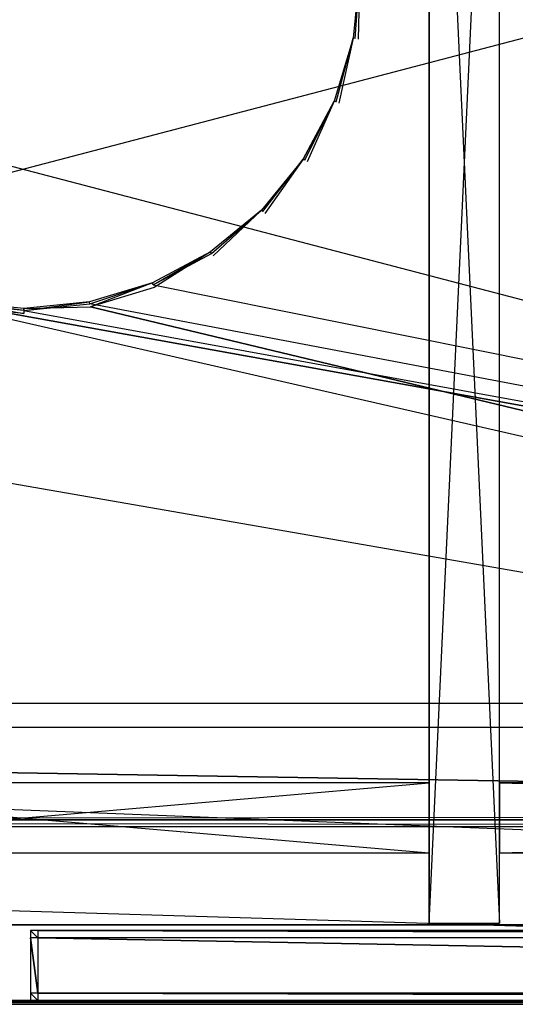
# Model space of a CAD drawing. Extents: x 0 to 1.6, y -0.5 to 0.
# Tile 23 of 45: x 0.8 to 0.93, y -0.5 to -0.23. Entities that reach past the tile are written whole.
import ezdxf

# ---------------------------------------------------------------- set-up
doc = ezdxf.new("R2010")
doc.units = 0
for name, color, linetype in [('L10_KORPUS_LEGATO_BO_X_15620__Y', 7, 'CONTINUOUS'), ('L12_KORPUS_LEGATO_3_N_B15500___', 7, 'CONTINUOUS'), ('L15_KORPUS_LEGATO_0_N_B15500___', 7, 'CONTINUOUS'), ('L17_KORPUS_LEGATO_MS_X_190__Y_4', 7, 'CONTINUOUS'), ('L18_KORPUS_LEGATO_TV_X_6520__Y_', 7, 'CONTINUOUS'), ('L20_KORPUS_LEGATO_TV_X_2200__Y_', 7, 'CONTINUOUS'), ('L45_FRONT_LEGATO_S2S2_X_3400__Y', 7, 'CONTINUOUS'), ('L6_FRONT_LEGATO_S2S2_X_1400__Y_', 7, 'CONTINUOUS'), ('L7_PLATTE_LEGATO_N_B15500__0___', 7, 'CONTINUOUS')]:
    doc.layers.add(name, color=color, linetype=linetype)

msp = doc.modelspace()

# ---------------------------------------------------------------- linework, layer by layer
at = {"layer": 'L10_KORPUS_LEGATO_BO_X_15620__Y', "color": 8}
for points, invisible_edges in [([(1.581, -0.4785, 0.02), (0.019, -0.069, 0.02), (0.019, -0.4785, 0.02), (1.581, -0.4785, 0.02)], 13), ([(0.019, -0.069, 0.02), (1.581, -0.4785, 0.02), (1.581, -0.069, 0.02), (0.019, -0.069, 0.02)], 14), ([(1.581, -0.069, 0.001), (0.019, -0.4785, 0.001), (0.019, -0.069, 0.001), (1.581, -0.069, 0.001)], 13), ([(0.019, -0.4785, 0.001), (1.581, -0.069, 0.001), (1.581, -0.4785, 0.001), (0.019, -0.4785, 0.001)], 14), ([(1.581, -0.4785, 0.02), (0.019, -0.4785, 0.001), (1.581, -0.4785, 0.001), (1.581, -0.4785, 0.02)], 13), ([(0.019, -0.4785, 0.001), (1.581, -0.4785, 0.02), (0.019, -0.4785, 0.02), (0.019, -0.4785, 0.001)], 14)]:
    msp.add_3dface(points, dxfattribs=dict(at, invisible_edges=invisible_edges))
at = {"layer": 'L12_KORPUS_LEGATO_3_N_B15500___', "color": 8}
for points, invisible_edges in [([(0.019, -0.4785, 0.483), (0.079, -0.4185, 0.483), (1.581, -0.4785, 0.483), (0.019, -0.4785, 0.483)], 10), ([(1.581, -0.4785, 0.502), (0.079, -0.4185, 0.502), (0.019, -0.4785, 0.502), (1.581, -0.4785, 0.502)], 13), ([(1.581, -0.4785, 0.483), (0.079, -0.4185, 0.483), (1.521, -0.4185, 0.483), (1.581, -0.4785, 0.483)], 15), ([(0.079, -0.4185, 0.502), (1.521, -0.4185, 0.483), (0.079, -0.4185, 0.483), (0.079, -0.4185, 0.502)], 13), ([(1.521, -0.4185, 0.483), (0.079, -0.4185, 0.502), (1.521, -0.4185, 0.502), (1.521, -0.4185, 0.483)], 14), ([(0.079, -0.4185, 0.502), (1.581, -0.4785, 0.502), (1.521, -0.4185, 0.502), (0.079, -0.4185, 0.502)], 14), ([(1.581, -0.4785, 0.502), (0.019, -0.4785, 0.483), (1.581, -0.4785, 0.483), (1.581, -0.4785, 0.502)], 13), ([(0.019, -0.4785, 0.483), (1.581, -0.4785, 0.502), (0.019, -0.4785, 0.502), (0.019, -0.4785, 0.483)], 14)]:
    msp.add_3dface(points, dxfattribs=dict(at, invisible_edges=invisible_edges))
at = {"layer": 'L15_KORPUS_LEGATO_0_N_B15500___', "color": 8}
for points, invisible_edges in [([(0.075, -0.425, 0.502), (1.55, -0.45, 0.502), (0.05, -0.45, 0.502), (0.075, -0.425, 0.502)], 13), ([(1.55, -0.45, 0.512), (0.075, -0.425, 0.512), (0.05, -0.45, 0.512), (1.55, -0.45, 0.512)], 13), ([(1.55, -0.45, 0.502), (0.075, -0.425, 0.502), (1.525, -0.425, 0.502), (1.55, -0.45, 0.502)], 14), ([(0.075, -0.425, 0.512), (1.55, -0.45, 0.512), (1.525, -0.425, 0.512), (0.075, -0.425, 0.512)], 14), ([(0.075, -0.425, 0.512), (1.525, -0.425, 0.502), (0.075, -0.425, 0.502), (0.075, -0.425, 0.512)], 13), ([(1.525, -0.425, 0.502), (0.075, -0.425, 0.512), (1.525, -0.425, 0.512), (1.525, -0.425, 0.502)], 14), ([(1.55, -0.45, 0.512), (0.05, -0.45, 0.502), (1.55, -0.45, 0.502), (1.55, -0.45, 0.512)], 13), ([(0.05, -0.45, 0.502), (1.55, -0.45, 0.512), (0.05, -0.45, 0.512), (0.05, -0.45, 0.502)], 14)]:
    msp.add_3dface(points, dxfattribs=dict(at, invisible_edges=invisible_edges))
at = {"layer": 'L17_KORPUS_LEGATO_MS_X_190__Y_4', "color": 8}
for points, invisible_edges in [([(0.91, -0.478, 0.483), (0.91, -0.069, 0.02), (0.91, -0.478, 0.02), (0.91, -0.478, 0.483)], 13), ([(0.91, -0.069, 0.02), (0.91, -0.478, 0.483), (0.91, -0.069, 0.483), (0.91, -0.069, 0.02)], 14), ([(0.929, -0.069, 0.02), (0.91, -0.478, 0.02), (0.91, -0.069, 0.02), (0.929, -0.069, 0.02)], 13), ([(0.91, -0.478, 0.02), (0.929, -0.069, 0.02), (0.929, -0.478, 0.02), (0.91, -0.478, 0.02)], 14), ([(0.929, -0.478, 0.483), (0.91, -0.069, 0.483), (0.91, -0.478, 0.483), (0.929, -0.478, 0.483)], 13), ([(0.91, -0.069, 0.483), (0.929, -0.478, 0.483), (0.929, -0.069, 0.483), (0.91, -0.069, 0.483)], 14), ([(0.929, -0.069, 0.02), (0.929, -0.478, 0.483), (0.929, -0.478, 0.02), (0.929, -0.069, 0.02)], 13), ([(0.929, -0.478, 0.483), (0.929, -0.069, 0.02), (0.929, -0.069, 0.483), (0.929, -0.478, 0.483)], 14), ([(0.929, -0.478, 0.483), (0.91, -0.478, 0.02), (0.929, -0.478, 0.02), (0.929, -0.478, 0.483)], 13), ([(0.91, -0.478, 0.02), (0.929, -0.478, 0.483), (0.91, -0.478, 0.483), (0.91, -0.478, 0.02)], 14)]:
    msp.add_3dface(points, dxfattribs=dict(at, invisible_edges=invisible_edges))
at = {"layer": 'L18_KORPUS_LEGATO_TV_X_6520__Y_', "color": 8}
for points, invisible_edges in [([(0.929, -0.459, 0.37), (0.929, -0.44, 0.3), (0.929, -0.459, 0.3), (0.929, -0.459, 0.37)], 13), ([(0.929, -0.44, 0.3), (0.929, -0.459, 0.37), (0.929, -0.44, 0.37), (0.929, -0.44, 0.3)], 14), ([(0.929, -0.44, 0.37), (1.581, -0.44, 0.3), (0.929, -0.44, 0.3), (0.929, -0.44, 0.37)], 13), ([(1.581, -0.44, 0.3), (0.929, -0.44, 0.37), (1.581, -0.44, 0.37), (1.581, -0.44, 0.3)], 14), ([(1.581, -0.44, 0.3), (0.929, -0.459, 0.3), (0.929, -0.44, 0.3), (1.581, -0.44, 0.3)], 13), ([(0.929, -0.459, 0.3), (1.581, -0.44, 0.3), (1.581, -0.459, 0.3), (0.929, -0.459, 0.3)], 14), ([(1.581, -0.459, 0.37), (0.929, -0.44, 0.37), (0.929, -0.459, 0.37), (1.581, -0.459, 0.37)], 13), ([(0.929, -0.44, 0.37), (1.581, -0.459, 0.37), (1.581, -0.44, 0.37), (0.929, -0.44, 0.37)], 14), ([(1.581, -0.459, 0.37), (0.929, -0.459, 0.3), (1.581, -0.459, 0.3), (1.581, -0.459, 0.37)], 13), ([(0.929, -0.459, 0.3), (1.581, -0.459, 0.37), (0.929, -0.459, 0.37), (0.929, -0.459, 0.3)], 14)]:
    msp.add_3dface(points, dxfattribs=dict(at, invisible_edges=invisible_edges))
at = {"layer": 'L20_KORPUS_LEGATO_TV_X_2200__Y_', "color": 8}
for points, invisible_edges in [([(0.69, -0.44, 0.37), (0.91, -0.44, 0.3), (0.69, -0.44, 0.3), (0.69, -0.44, 0.37)], 13), ([(0.91, -0.44, 0.3), (0.69, -0.44, 0.37), (0.91, -0.44, 0.37), (0.91, -0.44, 0.3)], 14), ([(0.91, -0.44, 0.3), (0.69, -0.459, 0.3), (0.69, -0.44, 0.3), (0.91, -0.44, 0.3)], 13), ([(0.69, -0.459, 0.3), (0.91, -0.44, 0.3), (0.91, -0.459, 0.3), (0.69, -0.459, 0.3)], 14), ([(0.91, -0.459, 0.37), (0.69, -0.44, 0.37), (0.69, -0.459, 0.37), (0.91, -0.459, 0.37)], 13), ([(0.69, -0.44, 0.37), (0.91, -0.459, 0.37), (0.91, -0.44, 0.37), (0.69, -0.44, 0.37)], 14), ([(0.91, -0.44, 0.3), (0.91, -0.459, 0.37), (0.91, -0.459, 0.3), (0.91, -0.44, 0.3)], 13), ([(0.91, -0.459, 0.37), (0.91, -0.44, 0.3), (0.91, -0.44, 0.37), (0.91, -0.459, 0.37)], 14), ([(0.91, -0.459, 0.37), (0.69, -0.459, 0.3), (0.91, -0.459, 0.3), (0.91, -0.459, 0.37)], 13), ([(0.69, -0.459, 0.3), (0.91, -0.459, 0.37), (0.69, -0.459, 0.37), (0.69, -0.459, 0.3)], 14)]:
    msp.add_3dface(points, dxfattribs=dict(at, invisible_edges=invisible_edges))
at = {"layer": 'L45_FRONT_LEGATO_S2S2_X_3400__Y', "color": 8}
for points, invisible_edges in [([(0.804, -0.482, 0.34), (0.802, -0.48, 0.34), (0.802, -0.482, 0.34), (0.804, -0.482, 0.34)], 13), ([(0.802, -0.48, 0.34), (0.804, -0.482, 0.34), (0.804, -0.48, 0.34), (0.802, -0.48, 0.34)], 14), ([(0.802, -0.48), (0.804, -0.482), (0.802, -0.482), (0.802, -0.48)], 13), ([(0.804, -0.482), (0.802, -0.48), (0.804, -0.48), (0.804, -0.482)], 14), ([(0.802, -0.482, 0.338), (0.802, -0.48, 0.002), (0.802, -0.482, 0.002), (0.802, -0.482, 0.338)], 13), ([(0.802, -0.48, 0.002), (0.802, -0.482, 0.338), (0.802, -0.48, 0.338), (0.802, -0.48, 0.002)], 14), ([(0.802, -0.48, 0.002), (0.804, -0.48, 0.338), (0.804, -0.48, 0.002), (0.802, -0.48, 0.002)], 13), ([(0.804, -0.48, 0.338), (0.802, -0.48, 0.002), (0.802, -0.48, 0.338), (0.804, -0.48, 0.338)], 14), ([(0.802, -0.48, 0.338), (0.804, -0.48, 0.34), (0.804, -0.48, 0.338), (0.802, -0.48, 0.338)], 13), ([(0.804, -0.48, 0.34), (0.802, -0.48, 0.338), (0.802, -0.48, 0.34), (0.804, -0.48, 0.34)], 14), ([(0.802, -0.48), (0.804, -0.48, 0.002), (0.804, -0.48), (0.802, -0.48)], 13), ([(0.804, -0.48, 0.002), (0.802, -0.48), (0.802, -0.48, 0.002), (0.804, -0.48, 0.002)], 14), ([(0.802, -0.482, 0.002), (0.802, -0.48), (0.802, -0.482), (0.802, -0.482, 0.002)], 13), ([(0.802, -0.48), (0.802, -0.482, 0.002), (0.802, -0.48, 0.002), (0.802, -0.48)], 14), ([(0.802, -0.482, 0.34), (0.802, -0.48, 0.338), (0.802, -0.482, 0.338), (0.802, -0.482, 0.34)], 13), ([(0.802, -0.48, 0.338), (0.802, -0.482, 0.34), (0.802, -0.48, 0.34), (0.802, -0.48, 0.338)], 14), ([(1.596, -0.482, 0.34), (0.804, -0.48, 0.34), (0.804, -0.482, 0.34), (1.596, -0.482, 0.34)], 13), ([(0.804, -0.48, 0.34), (1.596, -0.482, 0.34), (1.596, -0.48, 0.34), (0.804, -0.48, 0.34)], 14), ([(0.804, -0.48), (1.596, -0.482), (0.804, -0.482), (0.804, -0.48)], 13), ([(1.596, -0.482), (0.804, -0.48), (1.596, -0.48), (1.596, -0.482)], 14), ([(0.804, -0.48, 0.002), (1.596, -0.48, 0.338), (1.596, -0.48, 0.002), (0.804, -0.48, 0.002)], 13), ([(1.596, -0.48, 0.338), (0.804, -0.48, 0.002), (0.804, -0.48, 0.338), (1.596, -0.48, 0.338)], 14), ([(0.804, -0.48, 0.338), (1.596, -0.48, 0.34), (1.596, -0.48, 0.338), (0.804, -0.48, 0.338)], 13), ([(1.596, -0.48, 0.34), (0.804, -0.48, 0.338), (0.804, -0.48, 0.34), (1.596, -0.48, 0.34)], 14), ([(0.804, -0.48), (1.596, -0.48, 0.002), (1.596, -0.48), (0.804, -0.48)], 13), ([(1.596, -0.48, 0.002), (0.804, -0.48), (0.804, -0.48, 0.002), (1.596, -0.48, 0.002)], 14), ([(0.802, -0.497, 0.338), (0.802, -0.482, 0.002), (0.802, -0.497, 0.002), (0.802, -0.497, 0.338)], 13), ([(0.802, -0.482, 0.002), (0.802, -0.497, 0.338), (0.802, -0.482, 0.338), (0.802, -0.482, 0.002)], 14), ([(0.802, -0.482), (0.804, -0.497), (0.802, -0.497), (0.802, -0.482)], 13), ([(0.804, -0.497), (0.802, -0.482), (0.804, -0.482), (0.804, -0.497)], 14), ([(0.802, -0.497, 0.002), (0.802, -0.482), (0.802, -0.497), (0.802, -0.497, 0.002)], 13), ([(0.802, -0.482), (0.802, -0.497, 0.002), (0.802, -0.482, 0.002), (0.802, -0.482)], 14), ([(0.804, -0.497, 0.34), (0.802, -0.482, 0.34), (0.802, -0.497, 0.34), (0.804, -0.497, 0.34)], 13), ([(0.802, -0.482, 0.34), (0.804, -0.497, 0.34), (0.804, -0.482, 0.34), (0.802, -0.482, 0.34)], 14), ([(0.802, -0.497, 0.34), (0.802, -0.482, 0.338), (0.802, -0.497, 0.338), (0.802, -0.497, 0.34)], 13), ([(0.802, -0.482, 0.338), (0.802, -0.497, 0.34), (0.802, -0.482, 0.34), (0.802, -0.482, 0.338)], 14), ([(0.804, -0.482), (1.596, -0.497), (0.804, -0.497), (0.804, -0.482)], 13), ([(1.596, -0.497), (0.804, -0.482), (1.596, -0.482), (1.596, -0.497)], 14), ([(1.596, -0.497, 0.34), (0.804, -0.482, 0.34), (0.804, -0.497, 0.34), (1.596, -0.497, 0.34)], 13), ([(0.804, -0.482, 0.34), (1.596, -0.497, 0.34), (1.596, -0.482, 0.34), (0.804, -0.482, 0.34)], 14), ([(0.802, -0.499, 0.34), (0.802, -0.497, 0.338), (0.802, -0.499, 0.338), (0.802, -0.499, 0.34)], 13), ([(0.802, -0.497, 0.338), (0.802, -0.499, 0.34), (0.802, -0.497, 0.34), (0.802, -0.497, 0.338)], 14), ([(0.802, -0.499, 0.338), (0.802, -0.497, 0.002), (0.802, -0.499, 0.002), (0.802, -0.499, 0.338)], 13), ([(0.802, -0.497, 0.002), (0.802, -0.499, 0.338), (0.802, -0.497, 0.338), (0.802, -0.497, 0.002)], 14), ([(0.802, -0.499, 0.002), (0.802, -0.497), (0.802, -0.499), (0.802, -0.499, 0.002)], 13), ([(0.802, -0.497), (0.802, -0.499, 0.002), (0.802, -0.497, 0.002), (0.802, -0.497)], 14), ([(0.802, -0.497), (0.804, -0.499), (0.802, -0.499), (0.802, -0.497)], 13), ([(0.804, -0.499), (0.802, -0.497), (0.804, -0.497), (0.804, -0.499)], 14), ([(0.804, -0.499, 0.34), (0.802, -0.497, 0.34), (0.802, -0.499, 0.34), (0.804, -0.499, 0.34)], 13), ([(0.802, -0.497, 0.34), (0.804, -0.499, 0.34), (0.804, -0.497, 0.34), (0.802, -0.497, 0.34)], 14), ([(0.804, -0.497), (1.596, -0.499), (0.804, -0.499), (0.804, -0.497)], 13), ([(1.596, -0.499), (0.804, -0.497), (1.596, -0.497), (1.596, -0.499)], 14), ([(1.596, -0.499, 0.34), (0.804, -0.497, 0.34), (0.804, -0.499, 0.34), (1.596, -0.499, 0.34)], 13), ([(0.804, -0.497, 0.34), (1.596, -0.499, 0.34), (1.596, -0.497, 0.34), (0.804, -0.497, 0.34)], 14), ([(0.804, -0.499, 0.002), (0.802, -0.499), (0.804, -0.499), (0.804, -0.499, 0.002)], 13), ([(0.802, -0.499), (0.804, -0.499, 0.002), (0.802, -0.499, 0.002), (0.802, -0.499)], 14), ([(0.804, -0.499, 0.338), (0.802, -0.499, 0.002), (0.804, -0.499, 0.002), (0.804, -0.499, 0.338)], 13), ([(0.802, -0.499, 0.002), (0.804, -0.499, 0.338), (0.802, -0.499, 0.338), (0.802, -0.499, 0.002)], 14), ([(0.804, -0.499, 0.34), (0.802, -0.499, 0.338), (0.804, -0.499, 0.338), (0.804, -0.499, 0.34)], 13), ([(0.802, -0.499, 0.338), (0.804, -0.499, 0.34), (0.802, -0.499, 0.34), (0.802, -0.499, 0.338)], 14), ([(1.596, -0.499, 0.338), (0.804, -0.499, 0.002), (1.596, -0.499, 0.002), (1.596, -0.499, 0.338)], 13), ([(0.804, -0.499, 0.002), (1.596, -0.499, 0.338), (0.804, -0.499, 0.338), (0.804, -0.499, 0.002)], 14), ([(1.596, -0.499, 0.002), (0.804, -0.499), (1.596, -0.499), (1.596, -0.499, 0.002)], 13), ([(0.804, -0.499), (1.596, -0.499, 0.002), (0.804, -0.499, 0.002), (0.804, -0.499)], 14), ([(1.596, -0.499, 0.34), (0.804, -0.499, 0.338), (1.596, -0.499, 0.338), (1.596, -0.499, 0.34)], 13), ([(0.804, -0.499, 0.338), (1.596, -0.499, 0.34), (0.804, -0.499, 0.34), (0.804, -0.499, 0.338)], 14)]:
    msp.add_3dface(points, dxfattribs=dict(at, invisible_edges=invisible_edges))
at = {"layer": 'L6_FRONT_LEGATO_S2S2_X_1400__Y_', "color": 8}
for points, invisible_edges in [([(0.804, -0.482, 0.51), (0.802, -0.48, 0.51), (0.802, -0.482, 0.51), (0.804, -0.482, 0.51)], 13), ([(0.802, -0.48, 0.51), (0.804, -0.482, 0.51), (0.804, -0.48, 0.51), (0.802, -0.48, 0.51)], 14), ([(0.802, -0.48, 0.37), (0.804, -0.482, 0.37), (0.802, -0.482, 0.37), (0.802, -0.48, 0.37)], 13), ([(0.804, -0.482, 0.37), (0.802, -0.48, 0.37), (0.804, -0.48, 0.37), (0.804, -0.482, 0.37)], 14), ([(0.802, -0.482, 0.508), (0.802, -0.48, 0.372), (0.802, -0.482, 0.372), (0.802, -0.482, 0.508)], 13), ([(0.802, -0.48, 0.372), (0.802, -0.482, 0.508), (0.802, -0.48, 0.508), (0.802, -0.48, 0.372)], 14), ([(0.802, -0.48, 0.372), (0.804, -0.48, 0.508), (0.804, -0.48, 0.372), (0.802, -0.48, 0.372)], 13), ([(0.804, -0.48, 0.508), (0.802, -0.48, 0.372), (0.802, -0.48, 0.508), (0.804, -0.48, 0.508)], 14), ([(0.802, -0.48, 0.508), (0.804, -0.48, 0.51), (0.804, -0.48, 0.508), (0.802, -0.48, 0.508)], 13), ([(0.804, -0.48, 0.51), (0.802, -0.48, 0.508), (0.802, -0.48, 0.51), (0.804, -0.48, 0.51)], 14), ([(0.802, -0.48, 0.37), (0.804, -0.48, 0.372), (0.804, -0.48, 0.37), (0.802, -0.48, 0.37)], 13), ([(0.804, -0.48, 0.372), (0.802, -0.48, 0.37), (0.802, -0.48, 0.372), (0.804, -0.48, 0.372)], 14), ([(0.802, -0.482, 0.372), (0.802, -0.48, 0.37), (0.802, -0.482, 0.37), (0.802, -0.482, 0.372)], 13), ([(0.802, -0.48, 0.37), (0.802, -0.482, 0.372), (0.802, -0.48, 0.372), (0.802, -0.48, 0.37)], 14), ([(0.802, -0.482, 0.51), (0.802, -0.48, 0.508), (0.802, -0.482, 0.508), (0.802, -0.482, 0.51)], 13), ([(0.802, -0.48, 0.508), (0.802, -0.482, 0.51), (0.802, -0.48, 0.51), (0.802, -0.48, 0.508)], 14), ([(1.596, -0.482, 0.51), (0.804, -0.48, 0.51), (0.804, -0.482, 0.51), (1.596, -0.482, 0.51)], 13), ([(0.804, -0.48, 0.51), (1.596, -0.482, 0.51), (1.596, -0.48, 0.51), (0.804, -0.48, 0.51)], 14), ([(0.804, -0.48, 0.37), (1.596, -0.482, 0.37), (0.804, -0.482, 0.37), (0.804, -0.48, 0.37)], 13), ([(1.596, -0.482, 0.37), (0.804, -0.48, 0.37), (1.596, -0.48, 0.37), (1.596, -0.482, 0.37)], 14), ([(0.804, -0.48, 0.372), (1.596, -0.48, 0.508), (1.596, -0.48, 0.372), (0.804, -0.48, 0.372)], 13), ([(1.596, -0.48, 0.508), (0.804, -0.48, 0.372), (0.804, -0.48, 0.508), (1.596, -0.48, 0.508)], 14), ([(0.804, -0.48, 0.508), (1.596, -0.48, 0.51), (1.596, -0.48, 0.508), (0.804, -0.48, 0.508)], 13), ([(1.596, -0.48, 0.51), (0.804, -0.48, 0.508), (0.804, -0.48, 0.51), (1.596, -0.48, 0.51)], 14), ([(0.804, -0.48, 0.37), (1.596, -0.48, 0.372), (1.596, -0.48, 0.37), (0.804, -0.48, 0.37)], 13), ([(1.596, -0.48, 0.372), (0.804, -0.48, 0.37), (0.804, -0.48, 0.372), (1.596, -0.48, 0.372)], 14), ([(0.802, -0.497, 0.508), (0.802, -0.482, 0.372), (0.802, -0.497, 0.372), (0.802, -0.497, 0.508)], 13), ([(0.802, -0.482, 0.372), (0.802, -0.497, 0.508), (0.802, -0.482, 0.508), (0.802, -0.482, 0.372)], 14), ([(0.802, -0.482, 0.37), (0.804, -0.497, 0.37), (0.802, -0.497, 0.37), (0.802, -0.482, 0.37)], 13), ([(0.804, -0.497, 0.37), (0.802, -0.482, 0.37), (0.804, -0.482, 0.37), (0.804, -0.497, 0.37)], 14), ([(0.802, -0.497, 0.372), (0.802, -0.482, 0.37), (0.802, -0.497, 0.37), (0.802, -0.497, 0.372)], 13), ([(0.802, -0.482, 0.37), (0.802, -0.497, 0.372), (0.802, -0.482, 0.372), (0.802, -0.482, 0.37)], 14), ([(0.804, -0.497, 0.51), (0.802, -0.482, 0.51), (0.802, -0.497, 0.51), (0.804, -0.497, 0.51)], 13), ([(0.802, -0.482, 0.51), (0.804, -0.497, 0.51), (0.804, -0.482, 0.51), (0.802, -0.482, 0.51)], 14), ([(0.802, -0.497, 0.51), (0.802, -0.482, 0.508), (0.802, -0.497, 0.508), (0.802, -0.497, 0.51)], 13), ([(0.802, -0.482, 0.508), (0.802, -0.497, 0.51), (0.802, -0.482, 0.51), (0.802, -0.482, 0.508)], 14), ([(0.804, -0.482, 0.37), (1.596, -0.497, 0.37), (0.804, -0.497, 0.37), (0.804, -0.482, 0.37)], 13), ([(1.596, -0.497, 0.37), (0.804, -0.482, 0.37), (1.596, -0.482, 0.37), (1.596, -0.497, 0.37)], 14), ([(1.596, -0.497, 0.51), (0.804, -0.482, 0.51), (0.804, -0.497, 0.51), (1.596, -0.497, 0.51)], 13), ([(0.804, -0.482, 0.51), (1.596, -0.497, 0.51), (1.596, -0.482, 0.51), (0.804, -0.482, 0.51)], 14), ([(0.802, -0.499, 0.51), (0.802, -0.497, 0.508), (0.802, -0.499, 0.508), (0.802, -0.499, 0.51)], 13), ([(0.802, -0.497, 0.508), (0.802, -0.499, 0.51), (0.802, -0.497, 0.51), (0.802, -0.497, 0.508)], 14), ([(0.802, -0.499, 0.508), (0.802, -0.497, 0.372), (0.802, -0.499, 0.372), (0.802, -0.499, 0.508)], 13), ([(0.802, -0.497, 0.372), (0.802, -0.499, 0.508), (0.802, -0.497, 0.508), (0.802, -0.497, 0.372)], 14), ([(0.802, -0.499, 0.372), (0.802, -0.497, 0.37), (0.802, -0.499, 0.37), (0.802, -0.499, 0.372)], 13), ([(0.802, -0.497, 0.37), (0.802, -0.499, 0.372), (0.802, -0.497, 0.372), (0.802, -0.497, 0.37)], 14), ([(0.802, -0.497, 0.37), (0.804, -0.499, 0.37), (0.802, -0.499, 0.37), (0.802, -0.497, 0.37)], 13), ([(0.804, -0.499, 0.37), (0.802, -0.497, 0.37), (0.804, -0.497, 0.37), (0.804, -0.499, 0.37)], 14), ([(0.804, -0.499, 0.51), (0.802, -0.497, 0.51), (0.802, -0.499, 0.51), (0.804, -0.499, 0.51)], 13), ([(0.802, -0.497, 0.51), (0.804, -0.499, 0.51), (0.804, -0.497, 0.51), (0.802, -0.497, 0.51)], 14), ([(0.804, -0.497, 0.37), (1.596, -0.499, 0.37), (0.804, -0.499, 0.37), (0.804, -0.497, 0.37)], 13), ([(1.596, -0.499, 0.37), (0.804, -0.497, 0.37), (1.596, -0.497, 0.37), (1.596, -0.499, 0.37)], 14), ([(1.596, -0.499, 0.51), (0.804, -0.497, 0.51), (0.804, -0.499, 0.51), (1.596, -0.499, 0.51)], 13), ([(0.804, -0.497, 0.51), (1.596, -0.499, 0.51), (1.596, -0.497, 0.51), (0.804, -0.497, 0.51)], 14), ([(0.804, -0.499, 0.372), (0.802, -0.499, 0.37), (0.804, -0.499, 0.37), (0.804, -0.499, 0.372)], 13), ([(0.802, -0.499, 0.37), (0.804, -0.499, 0.372), (0.802, -0.499, 0.372), (0.802, -0.499, 0.37)], 14), ([(0.804, -0.499, 0.508), (0.802, -0.499, 0.372), (0.804, -0.499, 0.372), (0.804, -0.499, 0.508)], 13), ([(0.802, -0.499, 0.372), (0.804, -0.499, 0.508), (0.802, -0.499, 0.508), (0.802, -0.499, 0.372)], 14), ([(0.804, -0.499, 0.51), (0.802, -0.499, 0.508), (0.804, -0.499, 0.508), (0.804, -0.499, 0.51)], 13), ([(0.802, -0.499, 0.508), (0.804, -0.499, 0.51), (0.802, -0.499, 0.51), (0.802, -0.499, 0.508)], 14), ([(1.596, -0.499, 0.508), (0.804, -0.499, 0.372), (1.596, -0.499, 0.372), (1.596, -0.499, 0.508)], 13), ([(0.804, -0.499, 0.372), (1.596, -0.499, 0.508), (0.804, -0.499, 0.508), (0.804, -0.499, 0.372)], 14), ([(1.596, -0.499, 0.372), (0.804, -0.499, 0.37), (1.596, -0.499, 0.37), (1.596, -0.499, 0.372)], 13), ([(0.804, -0.499, 0.37), (1.596, -0.499, 0.372), (0.804, -0.499, 0.372), (0.804, -0.499, 0.37)], 14), ([(1.596, -0.499, 0.51), (0.804, -0.499, 0.508), (1.596, -0.499, 0.508), (1.596, -0.499, 0.51)], 13), ([(0.804, -0.499, 0.508), (1.596, -0.499, 0.51), (0.804, -0.499, 0.51), (0.804, -0.499, 0.508)], 14)]:
    msp.add_3dface(points, dxfattribs=dict(at, invisible_edges=invisible_edges))
at = {"layer": 'L7_PLATTE_LEGATO_N_B15500__0___', "color": 8}
for points, invisible_edges in [([(1.598322, -0.498375, 0.55), (0.00192, -0.220523, 0.55), (0.00192, -0.498375, 0.55), (1.598322, -0.498375, 0.55)], 13), ([(0.00192, -0.220523, 0.55), (1.598322, -0.498375, 0.55), (0.782226, -0.311054, 0.55), (0.00192, -0.220523, 0.55)], 10), ([(0.889434, -0.238266, 0.55), (0.891181, -0.220523, 0.549138), (0.889434, -0.238266, 0.549138), (0.889434, -0.238266, 0.55)], 13), ([(0.891181, -0.220523, 0.549138), (0.889434, -0.238266, 0.55), (0.891181, -0.220523, 0.55), (0.891181, -0.220523, 0.549138)], 14), ([(0.889434, -0.238266, 0.512861), (0.891181, -0.220523, 0.512), (0.889434, -0.238266, 0.512), (0.889434, -0.238266, 0.512861)], 13), ([(0.891181, -0.220523, 0.512), (0.889434, -0.238266, 0.512861), (0.891181, -0.220523, 0.512861), (0.891181, -0.220523, 0.512)], 14), ([(0.889434, -0.238266, 0.549138), (0.891181, -0.220523, 0.512861), (0.889434, -0.238266, 0.512861), (0.889434, -0.238266, 0.549138)], 13), ([(0.891181, -0.220523, 0.512861), (0.889434, -0.238266, 0.549138), (0.891181, -0.220523, 0.549138), (0.891181, -0.220523, 0.512861)], 14), ([(0.890764, -0.23853, 0.55), (0.891181, -0.220523, 0.55), (0.889434, -0.238266, 0.55), (0.890764, -0.23853, 0.55)], 13), ([(0.891181, -0.220523, 0.512), (0.889972, -0.238373, 0.512), (0.889434, -0.238266, 0.512), (0.891181, -0.220523, 0.512)], 13), ([(0.889972, -0.238373, 0.512), (0.891181, -0.220523, 0.512), (0.89173, -0.220523, 0.512), (0.889972, -0.238373, 0.512)], 14), ([(1.548577, -0.448631, 0.512), (0.889972, -0.238373, 0.512), (0.89173, -0.220523, 0.512), (1.548577, -0.448631, 0.512)], 15), ([(0.891181, -0.220523, 0.55), (0.890764, -0.23853, 0.55), (0.892538, -0.220523, 0.55), (0.891181, -0.220523, 0.55)], 14), ([(0.890764, -0.23853, 0.55), (1.598322, -0.498375, 0.55), (0.892538, -0.220523, 0.55), (0.890764, -0.23853, 0.55)], 15), ([(1.548577, -0.448631, 0.512), (0.89173, -0.220523, 0.512), (1.548577, -0.220523, 0.512), (1.548577, -0.448631, 0.512)], 15), ([(0.892538, -0.220523, 0.55), (1.598322, -0.498375, 0.55), (1.598322, -0.220523, 0.55), (0.892538, -0.220523, 0.55)], 15), ([(0.884258, -0.255327, 0.55), (0.889434, -0.238266, 0.549138), (0.884258, -0.255327, 0.549138), (0.884258, -0.255327, 0.55)], 13), ([(0.889434, -0.238266, 0.549138), (0.884258, -0.255327, 0.55), (0.889434, -0.238266, 0.55), (0.889434, -0.238266, 0.549138)], 14), ([(0.884258, -0.255327, 0.512861), (0.889434, -0.238266, 0.512), (0.884258, -0.255327, 0.512), (0.884258, -0.255327, 0.512861)], 13), ([(0.889434, -0.238266, 0.512), (0.884258, -0.255327, 0.512861), (0.889434, -0.238266, 0.512861), (0.889434, -0.238266, 0.512)], 14), ([(0.884258, -0.255327, 0.549138), (0.889434, -0.238266, 0.512861), (0.884258, -0.255327, 0.512861), (0.884258, -0.255327, 0.549138)], 13), ([(0.889434, -0.238266, 0.512861), (0.884258, -0.255327, 0.549138), (0.889434, -0.238266, 0.549138), (0.889434, -0.238266, 0.512861)], 14), ([(0.885512, -0.255846, 0.55), (0.889434, -0.238266, 0.55), (0.884258, -0.255327, 0.55), (0.885512, -0.255846, 0.55)], 13), ([(0.889434, -0.238266, 0.512), (0.884765, -0.255537, 0.512), (0.884258, -0.255327, 0.512), (0.889434, -0.238266, 0.512)], 13), ([(0.884765, -0.255537, 0.512), (0.889434, -0.238266, 0.512), (0.889972, -0.238373, 0.512), (0.884765, -0.255537, 0.512)], 14), ([(1.548577, -0.448631, 0.512), (0.884765, -0.255537, 0.512), (0.889972, -0.238373, 0.512), (1.548577, -0.448631, 0.512)], 15), ([(0.889434, -0.238266, 0.55), (0.885512, -0.255846, 0.55), (0.890764, -0.23853, 0.55), (0.889434, -0.238266, 0.55)], 14), ([(0.885512, -0.255846, 0.55), (1.598322, -0.498375, 0.55), (0.890764, -0.23853, 0.55), (0.885512, -0.255846, 0.55)], 15), ([(0.875854, -0.271051, 0.55), (0.884258, -0.255327, 0.549138), (0.875854, -0.271051, 0.549138), (0.875854, -0.271051, 0.55)], 13), ([(0.884258, -0.255327, 0.549138), (0.875854, -0.271051, 0.55), (0.884258, -0.255327, 0.55), (0.884258, -0.255327, 0.549138)], 14), ([(0.884258, -0.255327, 0.512861), (0.875854, -0.271051, 0.512), (0.875854, -0.271051, 0.512861), (0.884258, -0.255327, 0.512861)], 13), ([(0.875854, -0.271051, 0.512), (0.884258, -0.255327, 0.512861), (0.884258, -0.255327, 0.512), (0.875854, -0.271051, 0.512)], 14), ([(0.875854, -0.271051, 0.549138), (0.884258, -0.255327, 0.512861), (0.875854, -0.271051, 0.512861), (0.875854, -0.271051, 0.549138)], 13), ([(0.884258, -0.255327, 0.512861), (0.875854, -0.271051, 0.549138), (0.884258, -0.255327, 0.549138), (0.884258, -0.255327, 0.512861)], 14), ([(0.876982, -0.271804, 0.55), (0.884258, -0.255327, 0.55), (0.875854, -0.271051, 0.55), (0.876982, -0.271804, 0.55)], 13), ([(0.884258, -0.255327, 0.512), (0.87631, -0.271355, 0.512), (0.875854, -0.271051, 0.512), (0.884258, -0.255327, 0.512)], 13), ([(0.87631, -0.271355, 0.512), (0.884258, -0.255327, 0.512), (0.884765, -0.255537, 0.512), (0.87631, -0.271355, 0.512)], 14), ([(1.548577, -0.448631, 0.512), (0.87631, -0.271355, 0.512), (0.884765, -0.255537, 0.512), (1.548577, -0.448631, 0.512)], 15), ([(0.884258, -0.255327, 0.55), (0.876982, -0.271804, 0.55), (0.885512, -0.255846, 0.55), (0.884258, -0.255327, 0.55)], 14), ([(0.876982, -0.271804, 0.55), (1.598322, -0.498375, 0.55), (0.885512, -0.255846, 0.55), (0.876982, -0.271804, 0.55)], 15), ([(0.864543, -0.284833, 0.55), (0.875854, -0.271051, 0.549138), (0.864543, -0.284833, 0.549138), (0.864543, -0.284833, 0.55)], 13), ([(0.875854, -0.271051, 0.549138), (0.864543, -0.284833, 0.55), (0.875854, -0.271051, 0.55), (0.875854, -0.271051, 0.549138)], 14), ([(0.864543, -0.284833, 0.512861), (0.875854, -0.271051, 0.512), (0.864543, -0.284833, 0.512), (0.864543, -0.284833, 0.512861)], 13), ([(0.875854, -0.271051, 0.512), (0.864543, -0.284833, 0.512861), (0.875854, -0.271051, 0.512861), (0.875854, -0.271051, 0.512)], 14), ([(0.864543, -0.284833, 0.549138), (0.875854, -0.271051, 0.512861), (0.864543, -0.284833, 0.512861), (0.864543, -0.284833, 0.549138)], 13), ([(0.875854, -0.271051, 0.512861), (0.864543, -0.284833, 0.549138), (0.875854, -0.271051, 0.549138), (0.875854, -0.271051, 0.512861)], 14), ([(0.865503, -0.285792, 0.55), (0.875854, -0.271051, 0.55), (0.864543, -0.284833, 0.55), (0.865503, -0.285792, 0.55)], 13), ([(0.875854, -0.271051, 0.512), (0.864931, -0.28522, 0.512), (0.864543, -0.284833, 0.512), (0.875854, -0.271051, 0.512)], 13), ([(0.864931, -0.28522, 0.512), (0.875854, -0.271051, 0.512), (0.87631, -0.271355, 0.512), (0.864931, -0.28522, 0.512)], 14), ([(1.548577, -0.448631, 0.512), (0.864931, -0.28522, 0.512), (0.87631, -0.271355, 0.512), (1.548577, -0.448631, 0.512)], 15), ([(0.875854, -0.271051, 0.55), (0.865503, -0.285792, 0.55), (0.876982, -0.271804, 0.55), (0.875854, -0.271051, 0.55)], 14), ([(0.865503, -0.285792, 0.55), (1.598322, -0.498375, 0.55), (0.876982, -0.271804, 0.55), (0.865503, -0.285792, 0.55)], 15), ([(0.850761, -0.296143, 0.549138), (0.864543, -0.284833, 0.55), (0.864543, -0.284833, 0.549138), (0.850761, -0.296143, 0.549138)], 13), ([(0.864543, -0.284833, 0.55), (0.850761, -0.296143, 0.549138), (0.850761, -0.296143, 0.55), (0.864543, -0.284833, 0.55)], 14), ([(0.850761, -0.296143, 0.512), (0.864543, -0.284833, 0.512861), (0.864543, -0.284833, 0.512), (0.850761, -0.296143, 0.512)], 13), ([(0.864543, -0.284833, 0.512861), (0.850761, -0.296143, 0.512), (0.850761, -0.296143, 0.512861), (0.864543, -0.284833, 0.512861)], 14), ([(0.850761, -0.296143, 0.512861), (0.864543, -0.284833, 0.549138), (0.864543, -0.284833, 0.512861), (0.850761, -0.296143, 0.512861)], 13), ([(0.864543, -0.284833, 0.549138), (0.850761, -0.296143, 0.512861), (0.850761, -0.296143, 0.549138), (0.864543, -0.284833, 0.549138)], 14), ([(0.851515, -0.297271, 0.55), (0.864543, -0.284833, 0.55), (0.850761, -0.296143, 0.55), (0.851515, -0.297271, 0.55)], 13), ([(0.864543, -0.284833, 0.512), (0.851066, -0.296599, 0.512), (0.850761, -0.296143, 0.512), (0.864543, -0.284833, 0.512)], 13), ([(0.851066, -0.296599, 0.512), (0.864543, -0.284833, 0.512), (0.864931, -0.28522, 0.512), (0.851066, -0.296599, 0.512)], 14), ([(1.548577, -0.448631, 0.512), (0.851066, -0.296599, 0.512), (0.864931, -0.28522, 0.512), (1.548577, -0.448631, 0.512)], 15), ([(0.864543, -0.284833, 0.55), (0.851515, -0.297271, 0.55), (0.865503, -0.285792, 0.55), (0.864543, -0.284833, 0.55)], 14), ([(0.851515, -0.297271, 0.55), (1.598322, -0.498375, 0.55), (0.865503, -0.285792, 0.55), (0.851515, -0.297271, 0.55)], 15), ([(0.835038, -0.304548, 0.55), (0.850761, -0.296143, 0.549138), (0.835038, -0.304548, 0.549138), (0.835038, -0.304548, 0.55)], 13), ([(0.850761, -0.296143, 0.549138), (0.835038, -0.304548, 0.55), (0.850761, -0.296143, 0.55), (0.850761, -0.296143, 0.549138)], 14), ([(0.835038, -0.304548, 0.512), (0.850761, -0.296143, 0.512861), (0.850761, -0.296143, 0.512), (0.835038, -0.304548, 0.512)], 13), ([(0.850761, -0.296143, 0.512861), (0.835038, -0.304548, 0.512), (0.835038, -0.304548, 0.512861), (0.850761, -0.296143, 0.512861)], 14), ([(0.835038, -0.304548, 0.549138), (0.850761, -0.296143, 0.512861), (0.835038, -0.304548, 0.512861), (0.835038, -0.304548, 0.549138)], 13), ([(0.850761, -0.296143, 0.512861), (0.835038, -0.304548, 0.549138), (0.850761, -0.296143, 0.549138), (0.850761, -0.296143, 0.512861)], 14), ([(0.835557, -0.305801, 0.55), (0.850761, -0.296143, 0.55), (0.835038, -0.304548, 0.55), (0.835557, -0.305801, 0.55)], 13), ([(0.850761, -0.296143, 0.512), (0.835248, -0.305054, 0.512), (0.835038, -0.304548, 0.512), (0.850761, -0.296143, 0.512)], 13), ([(0.835248, -0.305054, 0.512), (0.850761, -0.296143, 0.512), (0.851066, -0.296599, 0.512), (0.835248, -0.305054, 0.512)], 14), ([(1.548577, -0.448631, 0.512), (0.835248, -0.305054, 0.512), (0.851066, -0.296599, 0.512), (1.548577, -0.448631, 0.512)], 13), ([(0.850761, -0.296143, 0.55), (0.835557, -0.305801, 0.55), (0.851515, -0.297271, 0.55), (0.850761, -0.296143, 0.55)], 14), ([(0.835557, -0.305801, 0.55), (1.598322, -0.498375, 0.55), (0.851515, -0.297271, 0.55), (0.835557, -0.305801, 0.55)], 15), ([(0.817977, -0.309723, 0.549138), (0.835038, -0.304548, 0.55), (0.835038, -0.304548, 0.549138), (0.817977, -0.309723, 0.549138)], 13), ([(0.835038, -0.304548, 0.55), (0.817977, -0.309723, 0.549138), (0.817977, -0.309723, 0.55), (0.835038, -0.304548, 0.55)], 14), ([(0.817977, -0.309723, 0.512), (0.835038, -0.304548, 0.512861), (0.835038, -0.304548, 0.512), (0.817977, -0.309723, 0.512)], 13), ([(0.835038, -0.304548, 0.512861), (0.817977, -0.309723, 0.512), (0.817977, -0.309723, 0.512861), (0.835038, -0.304548, 0.512861)], 14), ([(0.817977, -0.309723, 0.512861), (0.835038, -0.304548, 0.549138), (0.835038, -0.304548, 0.512861), (0.817977, -0.309723, 0.512861)], 13), ([(0.835038, -0.304548, 0.549138), (0.817977, -0.309723, 0.512861), (0.817977, -0.309723, 0.549138), (0.835038, -0.304548, 0.549138)], 14), ([(0.818241, -0.311054, 0.55), (0.835038, -0.304548, 0.55), (0.817977, -0.309723, 0.55), (0.818241, -0.311054, 0.55)], 13), ([(0.835038, -0.304548, 0.512), (0.818084, -0.310261, 0.512), (0.817977, -0.309723, 0.512), (0.835038, -0.304548, 0.512)], 13), ([(0.818084, -0.310261, 0.512), (0.835038, -0.304548, 0.512), (0.835248, -0.305054, 0.512), (0.818084, -0.310261, 0.512)], 14), ([(1.548577, -0.448631, 0.512), (0.818084, -0.310261, 0.512), (0.835248, -0.305054, 0.512), (1.548577, -0.448631, 0.512)], 10), ([(0.835038, -0.304548, 0.55), (0.818241, -0.311054, 0.55), (0.835557, -0.305801, 0.55), (0.835038, -0.304548, 0.55)], 14), ([(0.818241, -0.311054, 0.55), (1.598322, -0.498375, 0.55), (0.835557, -0.305801, 0.55), (0.818241, -0.311054, 0.55)], 10), ([(0.051665, -0.448631, 0.512), (0.782383, -0.310261, 0.512), (1.548577, -0.448631, 0.512), (0.051665, -0.448631, 0.512)], 13), ([(0.800234, -0.312827, 0.55), (0.78249, -0.309723, 0.55), (0.782226, -0.311054, 0.55), (0.800234, -0.312827, 0.55)], 13), ([(0.782226, -0.311054, 0.55), (1.598322, -0.498375, 0.55), (0.800234, -0.312827, 0.55), (0.782226, -0.311054, 0.55)], 10), ([(0.78249, -0.309723, 0.512), (0.800234, -0.312019, 0.512), (0.782383, -0.310261, 0.512), (0.78249, -0.309723, 0.512)], 13), ([(1.548577, -0.448631, 0.512), (0.782383, -0.310261, 0.512), (0.800234, -0.312019, 0.512), (1.548577, -0.448631, 0.512)], 10), ([(0.78249, -0.309723, 0.55), (0.800234, -0.311471, 0.549138), (0.78249, -0.309723, 0.549138), (0.78249, -0.309723, 0.55)], 13), ([(0.800234, -0.311471, 0.549138), (0.78249, -0.309723, 0.55), (0.800234, -0.311471, 0.55), (0.800234, -0.311471, 0.549138)], 14), ([(0.78249, -0.309723, 0.512861), (0.800234, -0.311471, 0.512), (0.78249, -0.309723, 0.512), (0.78249, -0.309723, 0.512861)], 13), ([(0.800234, -0.311471, 0.512), (0.78249, -0.309723, 0.512861), (0.800234, -0.311471, 0.512861), (0.800234, -0.311471, 0.512)], 14), ([(0.78249, -0.309723, 0.549138), (0.800234, -0.311471, 0.512861), (0.78249, -0.309723, 0.512861), (0.78249, -0.309723, 0.549138)], 13), ([(0.800234, -0.311471, 0.512861), (0.78249, -0.309723, 0.549138), (0.800234, -0.311471, 0.549138), (0.800234, -0.311471, 0.512861)], 14), ([(0.78249, -0.309723, 0.55), (0.800234, -0.312827, 0.55), (0.800234, -0.311471, 0.55), (0.78249, -0.309723, 0.55)], 14), ([(0.800234, -0.312019, 0.512), (0.78249, -0.309723, 0.512), (0.800234, -0.311471, 0.512), (0.800234, -0.312019, 0.512)], 14), ([(0.800234, -0.311471, 0.549138), (0.817977, -0.309723, 0.55), (0.817977, -0.309723, 0.549138), (0.800234, -0.311471, 0.549138)], 13), ([(0.817977, -0.309723, 0.55), (0.800234, -0.311471, 0.549138), (0.800234, -0.311471, 0.55), (0.817977, -0.309723, 0.55)], 14), ([(0.800234, -0.311471, 0.512), (0.817977, -0.309723, 0.512861), (0.817977, -0.309723, 0.512), (0.800234, -0.311471, 0.512)], 13), ([(0.817977, -0.309723, 0.512861), (0.800234, -0.311471, 0.512), (0.800234, -0.311471, 0.512861), (0.817977, -0.309723, 0.512861)], 14), ([(0.800234, -0.311471, 0.512861), (0.817977, -0.309723, 0.549138), (0.817977, -0.309723, 0.512861), (0.800234, -0.311471, 0.512861)], 13), ([(0.817977, -0.309723, 0.549138), (0.800234, -0.311471, 0.512861), (0.800234, -0.311471, 0.549138), (0.817977, -0.309723, 0.549138)], 14), ([(0.800234, -0.311471, 0.55), (0.818241, -0.311054, 0.55), (0.817977, -0.309723, 0.55), (0.800234, -0.311471, 0.55)], 14), ([(0.817977, -0.309723, 0.512), (0.800234, -0.312019, 0.512), (0.800234, -0.311471, 0.512), (0.817977, -0.309723, 0.512)], 13), ([(0.800234, -0.312019, 0.512), (0.817977, -0.309723, 0.512), (0.818084, -0.310261, 0.512), (0.800234, -0.312019, 0.512)], 14), ([(1.548577, -0.448631, 0.512), (0.800234, -0.312019, 0.512), (0.818084, -0.310261, 0.512), (1.548577, -0.448631, 0.512)], 13), ([(0.818241, -0.311054, 0.55), (0.800234, -0.311471, 0.55), (0.800234, -0.312827, 0.55), (0.818241, -0.311054, 0.55)], 13), ([(0.800234, -0.312827, 0.55), (1.598322, -0.498375, 0.55), (0.818241, -0.311054, 0.55), (0.800234, -0.312827, 0.55)], 13), ([(0.051665, -0.450256, 0.512), (1.550281, -0.451959, 0.513069), (0.049961, -0.451959, 0.513069), (0.051665, -0.450256, 0.512)], 13), ([(1.548577, -0.448631, 0.512), (0.051665, -0.450256, 0.512), (0.051665, -0.448631, 0.512), (1.548577, -0.448631, 0.512)], 13), ([(0.051665, -0.450256, 0.512), (1.548577, -0.448631, 0.512), (1.548577, -0.450256, 0.512), (0.051665, -0.450256, 0.512)], 14), ([(1.550281, -0.451959, 0.513069), (0.051665, -0.450256, 0.512), (1.548577, -0.450256, 0.512), (1.550281, -0.451959, 0.513069)], 14), ([(0.049961, -0.451959, 0.513069), (1.597308, -0.498987, 0.542564), (0.002933, -0.498987, 0.542564), (0.049961, -0.451959, 0.513069)], 13), ([(1.597308, -0.498987, 0.542564), (0.049961, -0.451959, 0.513069), (1.550281, -0.451959, 0.513069), (1.597308, -0.498987, 0.542564)], 14), ([(1.598322, -0.5, 0.55), (0.00192, -0.498375, 0.55), (0.00192, -0.5, 0.55), (1.598322, -0.5, 0.55)], 13), ([(0.00192, -0.498375, 0.55), (1.598322, -0.5, 0.55), (1.598322, -0.498375, 0.55), (0.00192, -0.498375, 0.55)], 14), ([(0.002933, -0.498987, 0.542564), (1.598322, -0.5, 0.5432), (0.00192, -0.5, 0.5432), (0.002933, -0.498987, 0.542564)], 13), ([(1.598322, -0.5, 0.548361), (0.00192, -0.5, 0.544378), (1.598322, -0.5, 0.544378), (1.598322, -0.5, 0.548361)], 13), ([(0.00192, -0.5, 0.544378), (1.598322, -0.5, 0.548361), (0.00192, -0.5, 0.548361), (0.00192, -0.5, 0.544378)], 14), ([(1.598322, -0.5, 0.55), (0.00192, -0.5, 0.548361), (1.598322, -0.5, 0.548361), (1.598322, -0.5, 0.55)], 13), ([(0.00192, -0.5, 0.548361), (1.598322, -0.5, 0.55), (0.00192, -0.5, 0.55), (0.00192, -0.5, 0.548361)], 14), ([(1.598322, -0.5, 0.544378), (0.00192, -0.5, 0.5432), (1.598322, -0.5, 0.5432), (1.598322, -0.5, 0.544378)], 13), ([(0.00192, -0.5, 0.5432), (1.598322, -0.5, 0.544378), (0.00192, -0.5, 0.544378), (0.00192, -0.5, 0.5432)], 14), ([(1.598322, -0.5, 0.5432), (0.002933, -0.498987, 0.542564), (1.597308, -0.498987, 0.542564), (1.598322, -0.5, 0.5432)], 14)]:
    msp.add_3dface(points, dxfattribs=dict(at, invisible_edges=invisible_edges))

doc.saveas('drawing.dxf')
